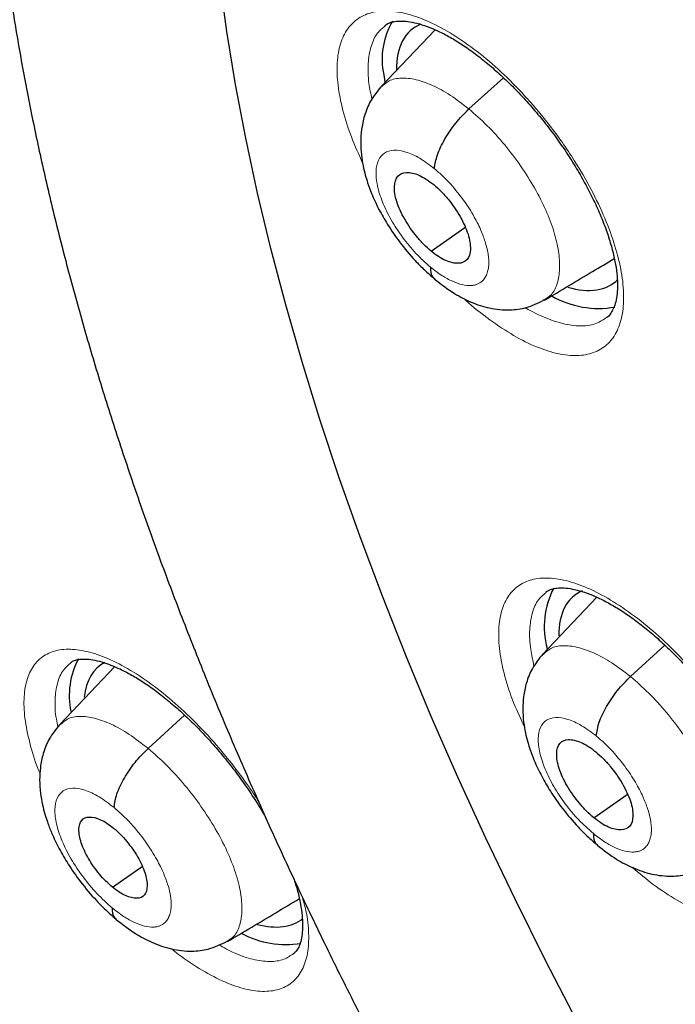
# Model space of a CAD drawing. Header units: millimetres. Extents: x 8 to 2236, y 12 to 2208.
# Tile 114 of 165: x 2021.07 to 2027.15, y 860.5 to 869.63. Entities that reach past the tile are written whole.
import ezdxf

# ---------------------------------------------------------------- set-up
doc = ezdxf.new("R2010")
doc.units = ezdxf.units.MM

msp = doc.modelspace()

# ---------------------------------------------------------------- linework, layer by layer
at = {"color": 7, "linetype": 'Continuous', "lineweight": 30}
for p, q in [((2024.92, 869.5335), (2024.4207, 869.0062)), ((2024.4443, 869.1156), (2024.4549, 869.0507)), ((2025.234, 868.7994), (2025.5537, 869.089)), ((2024.8836, 867.482), (2025.1979, 867.701)), ((2025.9328, 867.0308), (2025.9238, 867.0239)), ((2026.4191, 864.2753), (2025.9208, 863.7488)), ((2026.7317, 863.5401), (2027.0516, 863.8299)), ((2021.95, 863.6327), (2021.4406, 863.0946)), ((2022.2593, 862.8749), (2022.5982, 863.1819)), ((2026.3926, 862.2317), (2026.7029, 862.4479)), ((2021.9291, 861.5889), (2022.2035, 861.7801))]:
    msp.add_line(p, q, dxfattribs=at)
at = {"color": 7, "linetype": 'Continuous', "lineweight": 30, "flags": 128}
msp.add_lwpolyline([(2026.2403, 860.3375), (2025.945, 860.9078), (2025.6616, 861.4769), (2025.3904, 862.0441), (2025.1317, 862.6089), (2024.8857, 863.171), (2024.6526, 863.7297), (2024.4325, 864.2846), (2024.2258, 864.8351), (2024.0326, 865.3809), (2023.853, 865.9213), (2023.6873, 866.456), (2023.5355, 866.9845), (2023.3978, 867.5062), (2023.2744, 868.0208), (2023.1653, 868.5277), (2023.0706, 869.0266), (2022.9904, 869.5169), (2022.9248, 869.9983)], dxfattribs=at)
at = {"color": 252, "linetype": 'Continuous', "lineweight": 0, "flags": 128}
msp.add_lwpolyline([(2026.2403, 860.3375), (2025.945, 860.9078), (2025.6616, 861.4769), (2025.3904, 862.0441), (2025.1317, 862.6089), (2024.8857, 863.171), (2024.6526, 863.7297), (2024.4325, 864.2846), (2024.2258, 864.8351), (2024.0326, 865.3809), (2023.853, 865.9213), (2023.6873, 866.456), (2023.5355, 866.9845), (2023.3978, 867.5062), (2023.2744, 868.0208), (2023.1653, 868.5277), (2023.0706, 869.0266), (2022.9904, 869.5169), (2022.9248, 869.9983)], dxfattribs=at)
at = {"color": 7, "linetype": 'Continuous', "lineweight": 30}
for centre, radius, start, end in [((2025.1252, 869.2596), 0.696, 149.52654, 191.94402), ((2026.4371, 867.83), 0.8788, 240.51845, 279.81958), ((2026.7104, 864.0009), 0.778, 152.47477, 194.95325), ((2022.2481, 863.3644), 0.7193, 151.7112, 191.98086), ((2023.5377, 861.9215), 0.8643, 241.71396, 279.21845)]:
    msp.add_arc(centre, radius, start, end, dxfattribs=at)
for centre, major_axis, ratio, start_param, end_param in [((2025.6456, 868.3651), (-0.9423, 1.1701), 0.456155, 6.139135, 6.813951), ((2025.6456, 868.3651), (-0.9423, 1.1701), 0.456155, 2.57064, 3.194255), ((2027.149, 863.119), (-0.9409, 1.1686), 0.457366, 6.153458, 6.806442), ((2022.748, 862.4664), (-0.9427, 1.1696), 0.458154, 6.189154, 6.715084), ((2022.748, 862.4664), (-0.9427, 1.1696), 0.458154, 2.590047, 3.147113)]:
    msp.add_ellipse(centre, major_axis=major_axis, ratio=ratio, start_param=start_param, end_param=end_param, dxfattribs=at)
for points, knots in [([(2010.4849, 896.4105), (2010.4639, 896.3919), (2010.335, 896.2777), (2010.1095, 896.054), (2009.8093, 895.7389), (2009.522, 895.4087), (2009.2465, 895.0651), (2008.9832, 894.7077), (2008.7322, 894.3367), (2008.4935, 893.9523), (2008.2673, 893.5546), (2008.0536, 893.1436), (2007.8527, 892.7196), (2007.6645, 892.2827), (2007.4893, 891.8331), (2007.327, 891.3709), (2007.1778, 890.8964), (2007.0417, 890.4098), (2006.9189, 889.9112), (2006.8094, 889.4009), (2006.7132, 888.8791), (2006.6304, 888.3461), (2006.5611, 887.8021), (2006.5051, 887.2473), (2006.4627, 886.6819), (2006.4337, 886.1062), (2006.4181, 885.5205), (2006.416, 884.925), (2006.4274, 884.32), (2006.4522, 883.7056), (2006.4904, 883.0822), (2006.542, 882.45), (2006.607, 881.8092), (2006.6852, 881.1602), (2006.7767, 880.5031), (2006.8814, 879.8382), (2006.9993, 879.1658), (2007.1302, 878.4862), (2007.2742, 877.7995), (2007.4311, 877.1061), (2007.6009, 876.4063), (2007.7835, 875.7002), (2007.9789, 874.9882), (2008.1869, 874.2705), (2008.4075, 873.5475), (2008.6405, 872.8193), (2008.886, 872.0863), (2009.1436, 871.3488), (2009.4135, 870.6069), (2009.6954, 869.8611), (2009.9892, 869.1116), (2010.2948, 868.3586), (2010.6122, 867.6026), (2010.9411, 866.8437), (2011.2814, 866.0822), (2011.6331, 865.3185), (2011.9959, 864.5528), (2012.3697, 863.7854), (2012.7544, 863.0166), (2013.1498, 862.2468), (2013.5558, 861.4762), (2013.9722, 860.7051), (2014.3988, 859.9338), (2014.8355, 859.1626), (2015.2821, 858.3917), (2015.7384, 857.6216), (2016.2043, 856.8525), (2016.6796, 856.0847), (2017.164, 855.3184), (2017.6574, 854.554), (2018.1596, 853.7918), (2018.6704, 853.0321), (2019.1897, 852.2751), (2019.7171, 851.5212), (2020.2525, 850.7707), (2020.7958, 850.0237), (2021.3466, 849.2807), (2021.9047, 848.542), (2022.47, 847.8077), (2023.0423, 847.0782), (2023.6212, 846.3538), (2024.2067, 845.6347), (2024.7984, 844.9213), (2025.3961, 844.2137), (2025.9996, 843.5124), (2026.6087, 842.8175), (2027.2231, 842.1293), (2027.8425, 841.4481), (2028.4669, 840.7742), (2029.0958, 840.1078), (2029.7291, 839.4491), (2030.3665, 838.7985), (2031.0078, 838.1562), (2031.6527, 837.5224), (2032.301, 836.8973), (2032.9525, 836.2816), (2033.5407, 835.735), (2033.9128, 835.398), (2034.0657, 835.2594)], [0, 0, 0, 0, 0.002012, 0.012365, 0.022721, 0.033085, 0.043456, 0.053839, 0.064233, 0.074642, 0.085064, 0.095502, 0.105955, 0.116422, 0.126904, 0.137401, 0.14791, 0.158431, 0.168963, 0.179505, 0.190055, 0.200613, 0.211177, 0.221747, 0.232321, 0.242899, 0.25348, 0.264063, 0.274647, 0.285232, 0.295818, 0.306404, 0.316989, 0.327574, 0.338159, 0.348742, 0.359324, 0.369905, 0.380485, 0.391063, 0.40164, 0.412215, 0.422789, 0.433362, 0.443933, 0.454503, 0.465071, 0.475638, 0.486204, 0.496769, 0.507332, 0.517894, 0.528455, 0.539015, 0.549574, 0.560132, 0.570688, 0.581244, 0.591799, 0.602354, 0.612907, 0.62346, 0.634012, 0.644563, 0.655114, 0.665665, 0.676214, 0.686763, 0.697312, 0.707861, 0.718409, 0.728956, 0.739504, 0.750051, 0.760597, 0.771144, 0.781691, 0.792237, 0.802783, 0.813329, 0.823875, 0.834421, 0.844968, 0.855514, 0.86606, 0.876606, 0.887153, 0.8977, 0.908247, 0.918794, 0.929342, 0.939889, 0.950438, 0.960986, 0.971535, 0.982085, 0.992635, 1, 1, 1, 1]), ([(2023.4206, 879.2), (2023.368, 879.1565), (2023.2287, 879.041), (2023.0157, 878.8378), (2022.7805, 878.5924), (2022.5579, 878.3327), (2022.3476, 878.0597), (2022.1496, 877.7732), (2021.9642, 877.4732), (2021.7915, 877.16), (2021.6317, 876.8335), (2021.485, 876.4939), (2021.3516, 876.1414), (2021.2317, 875.7761), (2021.1255, 875.3984), (2021.0331, 875.0085), (2020.9549, 874.6068), (2020.8908, 874.1937), (2020.841, 873.7696), (2020.8054, 873.335), (2020.7842, 872.8904), (2020.7774, 872.4361), (2020.7847, 871.9726), (2020.8063, 871.5004), (2020.842, 871.02), (2020.8917, 870.5316), (2020.9552, 870.0358), (2021.0326, 869.5329), (2021.1235, 869.0234), (2021.2279, 868.5075), (2021.3456, 867.9857), (2021.4765, 867.4582), (2021.6205, 866.9255), (2021.7773, 866.3879), (2021.9468, 865.8458), (2022.1288, 865.2995), (2022.3232, 864.7493), (2022.5298, 864.1957), (2022.7485, 863.639), (2022.979, 863.0795), (2023.2211, 862.5176), (2023.4747, 861.9537), (2023.7395, 861.3882), (2024.0154, 860.8214), (2024.3021, 860.2537), (2024.5995, 859.6855), (2024.9073, 859.1172), (2025.2252, 858.5491), (2025.5531, 857.9817), (2025.8908, 857.4153), (2026.2378, 856.8503), (2026.5941, 856.2871), (2026.9594, 855.7261), (2027.3333, 855.1677), (2027.7157, 854.6122), (2028.1063, 854.06), (2028.5047, 853.5116), (2028.9107, 852.9672), (2029.324, 852.4274), (2029.7444, 851.8923), (2030.1714, 851.3626), (2030.605, 850.8384), (2031.0446, 850.3201), (2031.49, 849.8083), (2031.941, 849.3031), (2032.3972, 848.8049), (2032.8582, 848.3142), (2033.3238, 847.8312), (2033.7936, 847.3562), (2034.2674, 846.8898), (2034.7448, 846.432), (2035.2254, 845.9835), (2035.7, 845.5517), (2036.0154, 845.2746), (2036.1687, 845.14)], [0, 0, 0, 0, 0.0078937, 0.0209482, 0.0340147, 0.0471103, 0.0602513, 0.073452, 0.0867251, 0.1000806, 0.1135259, 0.1270655, 0.1407006, 0.1544299, 0.1682492, 0.1821522, 0.1961308, 0.2101759, 0.2242776, 0.2384261, 0.2526121, 0.2668267, 0.281062, 0.2953113, 0.3095685, 0.323829, 0.3380876, 0.3523414, 0.3665884, 0.3808268, 0.3950556, 0.4092739, 0.4234814, 0.4376778, 0.451863, 0.4660374, 0.480201, 0.4943543, 0.5084977, 0.5226315, 0.5367563, 0.5508726, 0.5649808, 0.5790815, 0.5931752, 0.6072623, 0.6213434, 0.6354189, 0.6494893, 0.663555, 0.6776166, 0.6916743, 0.7057287, 0.7197801, 0.733829, 0.7478758, 0.7619208, 0.7759645, 0.7900071, 0.8040492, 0.818091, 0.8321329, 0.8461753, 0.8602184, 0.8742626, 0.8883083, 0.902356, 0.916406, 0.9304587, 0.9445144, 0.9585737, 0.972637, 0.9867047, 1, 1, 1, 1]), ([(2024.4552, 869.5714), (2024.4608, 869.5763), (2024.4763, 869.5897), (2024.5085, 869.6027), (2024.5604, 869.614), (2024.6263, 869.6156), (2024.7065, 869.6055), (2024.7967, 869.5826), (2024.8959, 869.5465), (2025.0026, 869.4966), (2025.115, 869.4332), (2025.2311, 869.3568), (2025.3498, 869.2681), (2025.4703, 869.1676), (2025.592, 869.0555), (2025.7131, 868.933), (2025.8315, 868.8018), (2025.9456, 868.6637), (2026.0534, 868.5209), (2026.1535, 868.3751), (2026.2454, 868.2276), (2026.3289, 868.0791), (2026.4032, 867.9309), (2026.4672, 867.7851), (2026.5201, 867.6442), (2026.5611, 867.5106), (2026.59, 867.3866), (2026.607, 867.2743), (2026.6129, 867.1739), (2026.6088, 867.0859), (2026.5959, 867.0112), (2026.576, 866.9508), (2026.5506, 866.9053), (2026.5304, 866.8791), (2026.5161, 866.8697), (2026.5129, 866.8676)], [0, 0, 0, 0, 0.018467, 0.051603, 0.081895, 0.114244, 0.145298, 0.176096, 0.206929, 0.237878, 0.268893, 0.299799, 0.330448, 0.361649, 0.39328, 0.425224, 0.457341, 0.489462, 0.52144, 0.553129, 0.584581, 0.616274, 0.648151, 0.680063, 0.711819, 0.743263, 0.774266, 0.804669, 0.83459, 0.864795, 0.89516, 0.925816, 0.957196, 0.990414, 1, 1, 1, 1]), ([(2024.4186, 869.0048), (2024.384, 868.9621), (2024.3187, 868.8817), (2024.2639, 868.7432), (2024.2365, 868.6152), (2024.2284, 868.4923), (2024.2347, 868.3805), (2024.251, 868.2775), (2024.2718, 868.191), (2024.2981, 868.1046), (2024.3368, 868.0002), (2024.3969, 867.8706), (2024.4836, 867.7194), (2024.595, 867.5572), (2024.7125, 867.4169), (2024.8224, 867.3049), (2024.8825, 867.2538), (2024.9135, 867.2275)], [0, 0, 0, 0, 0.08731, 0.164458, 0.231433, 0.288514, 0.350405, 0.401646, 0.444859, 0.481649, 0.534817, 0.61336, 0.68882, 0.778397, 0.881944, 0.939099, 1, 1, 1, 1]), ([(2024.9137, 868.2463), (2024.9202, 868.2874), (2024.9331, 868.3695), (2025.0081, 868.5214), (2025.1094, 868.6738), (2025.1925, 868.7576), (2025.234, 868.7994)], [0, 0, 0, 0, 0.250232, 0.500228, 0.750137, 1, 1, 1, 1]), ([(2024.8836, 867.482), (2024.8605, 867.5021), (2024.8145, 867.5424), (2024.7274, 867.6407), (2024.6327, 867.7779), (2024.5565, 867.9452), (2024.5346, 868.0877), (2024.566, 868.1863), (2024.6501, 868.2216), (2024.7494, 868.1989), (2024.8384, 868.1521), (2024.8846, 868.1163), (2024.9078, 868.0984)], [0, 0, 0, 0, 0.062836, 0.12554, 0.250833, 0.375525, 0.499997, 0.624471, 0.749166, 0.874459, 0.937163, 1, 1, 1, 1]), ([(2024.9078, 868.0984), (2024.9308, 868.0783), (2024.9769, 868.038), (2025.0639, 867.9397), (2025.1586, 867.8024), (2025.2348, 867.6351), (2025.2567, 867.4926), (2025.2253, 867.3941), (2025.1412, 867.3588), (2025.042, 867.3815), (2024.9529, 867.4283), (2024.9067, 867.4641), (2024.8836, 867.482)], [0, 0, 0, 0, 0.062836, 0.12554, 0.250834, 0.375525, 0.499996, 0.624471, 0.749166, 0.874459, 0.937163, 1, 1, 1, 1]), ([(2025.9353, 867.0273), (2026.0844, 867.1164), (2026.3019, 867.2463), (2026.5151, 867.3736), (2026.5821, 867.4137)], [0, 0, 0, 0, 0.685501, 1, 1, 1, 1]), ([(2024.8779, 867.3343), (2024.8791, 867.2984), (2024.8806, 867.2503), (2024.9103, 867.2339), (2024.9179, 867.2298)], [0, 0, 0, 0, 0.745553, 1, 1, 1, 1]), ([(2024.9136, 867.2241), (2024.9757, 867.1761), (2025.0868, 867.0902), (2025.2602, 867.0038), (2025.4214, 866.9492), (2025.6051, 866.9316), (2025.779, 866.9547), (2025.8769, 867.003), (2025.9314, 867.0299)], [0, 0, 0, 0, 0.195324, 0.34962, 0.521458, 0.693515, 0.829405, 1, 1, 1, 1]), ([(2025.9472, 864.3213), (2025.9523, 864.3258), (2025.9669, 864.3385), (2025.9974, 864.3508), (2026.0477, 864.3618), (2026.1123, 864.3635), (2026.1914, 864.3536), (2026.2807, 864.3311), (2026.3793, 864.2955), (2026.4857, 864.2462), (2026.598, 864.1835), (2026.7142, 864.1078), (2026.8332, 864.0199), (2026.9542, 863.9202), (2027.0766, 863.809), (2027.1985, 863.6875), (2027.318, 863.5572), (2027.4332, 863.4201), (2027.5424, 863.2782), (2027.644, 863.1333), (2027.7375, 862.9867), (2027.8226, 862.8392), (2027.8986, 862.6918), (2027.9645, 862.5468), (2028.0192, 862.4066), (2028.0621, 862.2736), (2028.0929, 862.1501), (2028.1116, 862.0383), (2028.1191, 861.9383), (2028.1166, 861.8508), (2028.1052, 861.7767), (2028.0868, 861.7169), (2028.0629, 861.6721), (2028.0432, 861.646), (2028.0291, 861.6365), (2028.0253, 861.634)], [0, 0, 0, 0, 0.0180803, 0.0509283, 0.081035, 0.1131795, 0.1440809, 0.1747751, 0.2055299, 0.2364321, 0.2674249, 0.2983299, 0.3289728, 0.3601407, 0.3917449, 0.4236672, 0.4557681, 0.4878795, 0.5198522, 0.5515464, 0.5829831, 0.6146463, 0.6464996, 0.6783984, 0.7101481, 0.7415906, 0.7725916, 0.8029967, 0.8328912, 0.8630337, 0.893319, 0.9238679, 0.9551041, 0.9881376, 1, 1, 1, 1]), ([(2025.9187, 863.7474), (2025.8844, 863.7052), (2025.8199, 863.6255), (2025.7658, 863.4882), (2025.7391, 863.3609), (2025.7318, 863.2381), (2025.7389, 863.126), (2025.7563, 863.0226), (2025.7779, 862.936), (2025.8051, 862.8499), (2025.8447, 862.7464), (2025.9057, 862.618), (2025.9932, 862.4682), (2026.1054, 862.3075), (2026.2233, 862.1685), (2026.3334, 862.0575), (2026.3935, 862.0068), (2026.4245, 861.9806)], [0, 0, 0, 0, 0.086614, 0.163359, 0.230234, 0.287509, 0.350076, 0.401918, 0.44541, 0.482235, 0.535441, 0.61394, 0.689317, 0.778767, 0.882147, 0.939205, 1, 1, 1, 1]), ([(2021.539, 863.6663), (2021.5432, 863.67), (2021.5557, 863.6812), (2021.5821, 863.6919), (2021.6286, 863.7022), (2021.6896, 863.7034), (2021.7654, 863.6934), (2021.8518, 863.671), (2021.9477, 863.6354), (2022.0517, 863.5863), (2022.1621, 863.5237), (2022.2767, 863.448), (2022.3944, 863.3602), (2022.5142, 863.2606), (2022.6355, 863.1495), (2022.7567, 863.0281), (2022.8758, 862.8979), (2022.991, 862.7607), (2023.1006, 862.6187), (2023.2026, 862.4737), (2023.2869, 862.344), (2023.3333, 862.2631), (2023.3517, 862.2311)], [0, 0, 0, 0, 0.027479, 0.082269, 0.132071, 0.185285, 0.236334, 0.287083, 0.338009, 0.389267, 0.44075, 0.492184, 0.543175, 0.594946, 0.647463, 0.70053, 0.753916, 0.807348, 0.860569, 0.913363, 0.965674, 1, 1, 1, 1]), ([(2026.4146, 862.9896), (2026.4207, 863.0303), (2026.4328, 863.1116), (2026.5068, 863.2628), (2026.6075, 863.4148), (2026.6903, 863.4983), (2026.7317, 863.5401)], [0, 0, 0, 0, 0.250558, 0.500389, 0.75004, 1, 1, 1, 1]), ([(2021.4385, 863.0931), (2021.4043, 863.0509), (2021.3396, 862.9711), (2021.2856, 862.8332), (2021.259, 862.7047), (2021.2519, 862.5798), (2021.2597, 862.4651), (2021.2781, 862.3588), (2021.3009, 862.27), (2021.3291, 862.1822), (2021.3701, 862.0766), (2021.433, 861.9455), (2021.5226, 861.7928), (2021.6371, 861.6291), (2021.757, 861.4872), (2021.8687, 861.374), (2021.9296, 861.3221), (2021.961, 861.2954)], [0, 0, 0, 0, 0.085301, 0.161235, 0.227785, 0.285185, 0.348554, 0.401142, 0.444941, 0.481849, 0.535427, 0.61414, 0.689581, 0.779017, 0.882309, 0.939295, 1, 1, 1, 1]), ([(2026.3926, 862.2317), (2026.3694, 862.2518), (2026.3232, 862.2919), (2026.2355, 862.3897), (2026.1398, 862.5263), (2026.0624, 862.6925), (2026.0391, 862.8339), (2026.0693, 862.9315), (2026.1526, 862.9661), (2026.2516, 862.9432), (2026.3407, 862.8964), (2026.387, 862.8608), (2026.4102, 862.8429)], [0, 0, 0, 0, 0.062836, 0.125538, 0.250829, 0.375521, 0.499992, 0.624471, 0.749169, 0.87446, 0.937163, 1, 1, 1, 1]), ([(2021.9448, 862.3264), (2021.9505, 862.3669), (2021.962, 862.4476), (2022.0352, 862.5983), (2022.1354, 862.75), (2022.2179, 862.8332), (2022.2593, 862.8749)], [0, 0, 0, 0, 0.250967, 0.500568, 0.749891, 1, 1, 1, 1]), ([(2026.4102, 862.8429), (2026.4334, 862.8228), (2026.4796, 862.7827), (2026.5672, 862.6848), (2026.6629, 862.5483), (2026.7404, 862.3821), (2026.7636, 862.2407), (2026.7335, 862.1431), (2026.6502, 862.1085), (2026.5512, 862.1314), (2026.4621, 862.1781), (2026.4158, 862.2138), (2026.3926, 862.2317)], [0, 0, 0, 0, 0.0628355, 0.1255375, 0.250829, 0.3755206, 0.4999913, 0.6244703, 0.7491691, 0.8744603, 0.9371627, 1, 1, 1, 1]), ([(2021.9291, 861.5889), (2021.9084, 861.607), (2021.867, 861.6433), (2021.7883, 861.7315), (2021.7022, 861.8545), (2021.6321, 862.0038), (2021.6105, 862.1305), (2021.6368, 862.2175), (2021.7106, 862.2478), (2021.7988, 862.2265), (2021.8784, 862.1839), (2021.9199, 862.1516), (2021.9406, 862.1354)], [0, 0, 0, 0, 0.062835, 0.125537, 0.250829, 0.375518, 0.499985, 0.624467, 0.749168, 0.87446, 0.937162, 1, 1, 1, 1]), ([(2021.9406, 862.1354), (2021.9614, 862.1173), (2022.0028, 862.081), (2022.0814, 861.9927), (2022.1675, 861.8698), (2022.2376, 861.7205), (2022.2592, 861.5938), (2022.233, 861.5068), (2022.1592, 861.4766), (2022.071, 861.4978), (2021.9914, 861.5404), (2021.9499, 861.5727), (2021.9291, 861.5889)], [0, 0, 0, 0, 0.062835, 0.125537, 0.250829, 0.375517, 0.499984, 0.624466, 0.749168, 0.874459, 0.937162, 1, 1, 1, 1]), ([(2026.3885, 862.0853), (2026.3899, 862.0496), (2026.3919, 862.0024), (2026.4215, 861.9866), (2026.4287, 861.9827)], [0, 0, 0, 0, 0.75642, 1, 1, 1, 1]), ([(2026.4245, 861.9772), (2026.4838, 861.9314), (2026.591, 861.8487), (2026.7632, 861.7611), (2026.9221, 861.7052), (2027.1074, 861.6845), (2027.2853, 861.7051), (2027.3872, 861.7548), (2027.4443, 861.7827)], [0, 0, 0, 0, 0.186297, 0.336668, 0.515988, 0.683641, 0.822591, 1, 1, 1, 1]), ([(2023.6075, 861.6738), (2023.6145, 861.6537), (2023.6367, 861.5894), (2023.6619, 861.4893), (2023.6833, 861.3767), (2023.6929, 861.2765), (2023.6925, 861.1887), (2023.6831, 861.1146), (2023.6667, 861.0551), (2023.6452, 861.011), (2023.6263, 860.9847), (2023.6129, 860.975), (2023.6084, 860.9718)], [0, 0, 0, 0, 0.051443, 0.163938, 0.274311, 0.382661, 0.491587, 0.600855, 0.710761, 0.8226, 0.939999, 1, 1, 1, 1]), ([(2022.9961, 861.0847), (2023.1457, 861.1741), (2023.3696, 861.3078), (2023.5891, 861.439), (2023.662, 861.4825)], [0, 0, 0, 0, 0.6681253, 1, 1, 1, 1]), ([(2021.9252, 861.3981), (2021.9269, 861.3626), (2021.9291, 861.3164), (2021.9584, 861.301), (2021.9651, 861.2974)], [0, 0, 0, 0, 0.769514, 1, 1, 1, 1]), ([(2021.9611, 861.2921), (2022.0211, 861.2453), (2022.1298, 861.1605), (2022.3049, 861.0696), (2022.4667, 861.0114), (2022.6547, 860.9896), (2022.8334, 861.0099), (2022.9352, 861.0596), (2022.9921, 861.0873)], [0, 0, 0, 0, 0.186422, 0.337415, 0.519902, 0.688133, 0.825521, 1, 1, 1, 1])]:
    msp.add_open_spline(points, degree=3, knots=knots, dxfattribs=at)
at = {"color": 252, "linetype": 'Continuous', "lineweight": 0}
for points, knots in [([(2024.2491, 868.2988), (2024.2133, 868.3776), (2024.1369, 868.5451), (2024.0604, 868.7889), (2024.0149, 869.0231), (2024.0071, 869.2319), (2024.0377, 869.4081), (2024.1046, 869.5484), (2024.2071, 869.647), (2024.3412, 869.7029), (2024.5042, 869.7128), (2024.6905, 869.6782), (2024.8957, 869.5981), (2025.1132, 869.4766), (2025.3374, 869.3156), (2025.5616, 869.121), (2025.7795, 868.8971), (2025.9595, 868.682), (2026.1023, 868.4882), (2026.2351, 868.2896), (2026.3721, 868.0533), (2026.4999, 867.7851), (2026.5942, 867.5262), (2026.6536, 867.2836), (2026.675, 867.0649), (2026.6593, 866.8754), (2026.6055, 866.7216), (2026.5165, 866.6063), (2026.3935, 866.5347), (2026.2412, 866.5068), (2026.0628, 866.5253), (2025.8643, 866.5881), (2025.6504, 866.6942), (2025.4286, 866.8428), (2025.2717, 866.9631), (2025.1929, 867.0395), (2025.1874, 867.0448)], [0, 0, 0, 0, 0.027514, 0.058557, 0.089589, 0.12062, 0.151647, 0.182675, 0.213707, 0.244739, 0.275783, 0.306827, 0.337885, 0.368942, 0.40001, 0.431077, 0.462146, 0.493215, 0.512635, 0.532056, 0.563091, 0.594127, 0.625163, 0.656199, 0.687229, 0.718258, 0.749286, 0.780313, 0.811349, 0.842384, 0.873432, 0.904481, 0.935542, 0.966604, 0.997673, 1, 1, 1, 1]), ([(2024.4572, 869.5697), (2024.4323, 869.5489), (2024.3753, 869.5012), (2024.3226, 869.3823), (2024.2956, 869.2252), (2024.2991, 869.0592), (2024.3249, 868.9393), (2024.3355, 868.8902)], [0, 0, 0, 0, 0.173093, 0.396919, 0.620745, 0.8446, 1, 1, 1, 1]), ([(2024.4226, 869.0036), (2024.4451, 869.0242), (2024.4943, 869.0693), (2024.6045, 869.0912), (2024.741, 869.0773), (2024.8957, 869.0226), (2025.0621, 868.9331), (2025.1767, 868.844), (2025.234, 868.7994)], [0, 0, 0, 0, 0.1444611, 0.3154987, 0.4865567, 0.6576772, 0.8287255, 1, 1, 1, 1]), ([(2025.234, 868.7994), (2025.2911, 868.7497), (2025.4053, 868.6502), (2025.5681, 868.4684), (2025.7171, 868.2728), (2025.8467, 868.0676), (2025.9513, 867.8614), (2026.027, 867.6621), (2026.0699, 867.478), (2026.0804, 867.315), (2026.0576, 867.1798), (2026.01, 867.0803), (2025.9562, 867.0458), (2025.9328, 867.0308)], [0, 0, 0, 0, 0.092985, 0.185847, 0.278749, 0.371616, 0.464472, 0.557248, 0.649975, 0.742826, 0.835677, 0.928406, 1, 1, 1, 1]), ([(2024.8779, 867.3343), (2024.8324, 867.3749), (2024.7415, 867.4562), (2024.6159, 867.609), (2024.5093, 867.772), (2024.429, 867.9369), (2024.3805, 868.0917), (2024.3672, 868.2259), (2024.3899, 868.3305), (2024.4471, 868.3981), (2024.5349, 868.4245), (2024.6472, 868.4072), (2024.7766, 868.3499), (2024.868, 868.2808), (2024.9137, 868.2463)], [0, 0, 0, 0, 0.083335, 0.166665, 0.249997, 0.333327, 0.416666, 0.5, 0.583337, 0.666672, 0.750002, 0.833334, 0.916666, 1, 1, 1, 1]), ([(2024.9137, 868.2463), (2024.9401, 868.2238), (2024.9916, 868.1797), (2025.0864, 868.081), (2025.1885, 867.9538), (2025.2836, 867.8044), (2025.3491, 867.6721), (2025.3894, 867.562), (2025.4079, 867.4861), (2025.4153, 867.4369), (2025.418, 867.4069), (2025.4188, 867.3816), (2025.4186, 867.3627), (2025.4172, 867.3409), (2025.413, 867.3093), (2025.402, 867.2705), (2025.3825, 867.2319), (2025.3599, 867.2054), (2025.3353, 867.1869), (2025.3122, 867.175), (2025.2847, 867.1665), (2025.2402, 867.1609), (2025.1739, 867.1678), (2025.0821, 867.1997), (2024.982, 867.2531), (2024.9128, 867.3071), (2024.8779, 867.3343)], [0, 0, 0, 0, 0.048256, 0.094112, 0.178937, 0.254869, 0.321842, 0.379876, 0.428895, 0.450046, 0.468964, 0.48565, 0.500103, 0.507847, 0.532093, 0.5715, 0.606182, 0.647519, 0.670672, 0.695465, 0.721903, 0.750007, 0.811595, 0.873776, 0.936513, 1, 1, 1, 1]), ([(2025.7583, 866.9589), (2025.7586, 866.9587), (2025.8247, 866.9148), (2025.9505, 866.859), (2026.1281, 866.7989), (2026.2863, 866.7835), (2026.4181, 866.8038), (2026.4824, 866.8483), (2026.5123, 866.8689)], [0, 0, 0, 0, 0.000911, 0.20643, 0.411784, 0.617137, 0.822419, 1, 1, 1, 1]), ([(2025.7494, 863.0728), (2025.7152, 863.1461), (2025.6398, 863.3076), (2025.5628, 863.5448), (2025.5149, 863.7771), (2025.5048, 863.984), (2025.5333, 864.1587), (2025.5981, 864.2974), (2025.699, 864.3948), (2025.8318, 864.4497), (2025.9938, 864.4588), (2026.1795, 864.4236), (2026.3845, 864.3433), (2026.6022, 864.2219), (2026.827, 864.0613), (2027.0521, 863.8674), (2027.2713, 863.6445), (2027.4526, 863.4305), (2027.5967, 863.2379), (2027.7308, 863.0405), (2027.8697, 862.8058), (2027.9997, 862.5394), (2028.0963, 862.2824), (2028.1581, 862.0417), (2028.1818, 861.8249), (2028.1684, 861.637), (2028.1166, 861.4848), (2028.0294, 861.3709), (2027.9078, 861.3004), (2027.7566, 861.2734), (2027.579, 861.2926), (2027.3808, 861.3554), (2027.1671, 861.4628), (2026.9536, 861.6002), (2026.8132, 861.7177), (2026.7478, 861.7724)], [0, 0, 0, 0, 0.026001, 0.057281, 0.088558, 0.119834, 0.151115, 0.182397, 0.213691, 0.244985, 0.276292, 0.3076, 0.338917, 0.370234, 0.401552, 0.43287, 0.464179, 0.495489, 0.515048, 0.534607, 0.565884, 0.597162, 0.628439, 0.659717, 0.690994, 0.722271, 0.753555, 0.78484, 0.816138, 0.847437, 0.878748, 0.910059, 0.941378, 0.972696, 1, 1, 1, 1]), ([(2025.9491, 864.3196), (2025.9247, 864.299), (2025.8686, 864.252), (2025.8177, 864.1345), (2025.7928, 863.979), (2025.7987, 863.8115), (2025.8268, 863.6892), (2025.8388, 863.637)], [0, 0, 0, 0, 0.171463, 0.392842, 0.614221, 0.835556, 1, 1, 1, 1]), ([(2025.9227, 863.7461), (2025.9448, 863.7664), (2025.9931, 863.8108), (2026.1024, 863.8321), (2026.2384, 863.8177), (2026.3928, 863.7628), (2026.5593, 863.6733), (2026.6742, 863.5845), (2026.7317, 863.5401)], [0, 0, 0, 0, 0.1439451, 0.3150859, 0.4862475, 0.6574705, 0.8286207, 1, 1, 1, 1]), ([(2021.2578, 862.6423), (2021.257, 862.644), (2021.2169, 862.733), (2021.167, 862.8994), (2021.1151, 863.1308), (2021.1035, 863.3355), (2021.1292, 863.5079), (2021.1912, 863.6443), (2021.2891, 863.7391), (2021.4186, 863.7914), (2021.5775, 863.7978), (2021.7602, 863.76), (2021.9623, 863.6772), (2022.1775, 863.5534), (2022.3999, 863.3906), (2022.6233, 863.1948), (2022.8407, 862.9705), (2023.0217, 862.7557), (2023.1637, 862.5624), (2023.2449, 862.4481), (2023.2806, 862.3875), (2023.2836, 862.3826)], [0, 0, 0, 0, 0.0012189, 0.0623827, 0.1235415, 0.1847005, 0.2458919, 0.3070835, 0.3683308, 0.4295783, 0.4908802, 0.5521822, 0.6135137, 0.6748451, 0.736168, 0.7974906, 0.8587705, 0.9200501, 0.9583212, 0.9965923, 1, 1, 1, 1]), ([(2021.541, 863.6644), (2021.5174, 863.6446), (2021.4632, 863.5991), (2021.4148, 863.484), (2021.3933, 863.3302), (2021.3975, 863.1904), (2021.4189, 863.0974), (2021.4244, 863.0736)], [0, 0, 0, 0, 0.1878, 0.430729, 0.673656, 0.916436, 1, 1, 1, 1]), ([(2026.7317, 863.5401), (2026.789, 863.4905), (2026.9037, 863.3913), (2027.0675, 863.2103), (2027.2178, 863.0157), (2027.3489, 862.8117), (2027.4551, 862.6068), (2027.5325, 862.4088), (2027.5771, 862.2262), (2027.5892, 862.0645), (2027.568, 861.9306), (2027.5217, 861.8323), (2027.4687, 861.7983), (2027.4456, 861.7836)], [0, 0, 0, 0, 0.093018, 0.185913, 0.278848, 0.371748, 0.464637, 0.557446, 0.650205, 0.743088, 0.835973, 0.928736, 1, 1, 1, 1]), ([(2021.4425, 863.0917), (2021.4646, 863.112), (2021.5129, 863.1564), (2021.6228, 863.1769), (2021.7599, 863.161), (2021.916, 863.1039), (2022.0845, 863.0116), (2022.201, 862.9205), (2022.2593, 862.8749)], [0, 0, 0, 0, 0.143314, 0.314582, 0.48587, 0.657218, 0.828494, 1, 1, 1, 1]), ([(2026.3885, 862.0853), (2026.3428, 862.1257), (2026.2515, 862.2067), (2026.1249, 862.3588), (2026.0171, 862.5209), (2025.9355, 862.6848), (2025.8858, 862.8384), (2025.8711, 862.9716), (2025.8927, 863.0752), (2025.9489, 863.1421), (2026.0359, 863.1678), (2026.1478, 863.1502), (2026.2771, 863.0928), (2026.3688, 863.024), (2026.4146, 862.9896)], [0, 0, 0, 0, 0.083335, 0.166662, 0.249996, 0.333331, 0.416666, 0.5, 0.583335, 0.666671, 0.750002, 0.833334, 0.916666, 1, 1, 1, 1]), ([(2026.4146, 862.9896), (2026.4412, 862.967), (2026.4931, 862.9229), (2026.5889, 862.8241), (2026.692, 862.697), (2026.7882, 862.548), (2026.8546, 862.4164), (2026.8955, 862.3073), (2026.9145, 862.2324), (2026.9221, 862.1839), (2026.9251, 862.1544), (2026.9262, 862.1296), (2026.9261, 862.1111), (2026.925, 862.0897), (2026.9211, 862.0584), (2026.9106, 862.02), (2026.8916, 861.9818), (2026.8694, 861.9555), (2026.8451, 861.9372), (2026.8223, 861.9255), (2026.795, 861.9172), (2026.7508, 861.9119), (2026.6846, 861.919), (2026.5929, 861.951), (2026.4928, 862.0044), (2026.4234, 862.0582), (2026.3885, 862.0853)], [0, 0, 0, 0, 0.0484818, 0.0945324, 0.1796564, 0.2557682, 0.3228014, 0.3807746, 0.429613, 0.4506296, 0.4693822, 0.4858736, 0.5001005, 0.5077995, 0.5320022, 0.5713941, 0.6060818, 0.6474389, 0.6706066, 0.6954173, 0.7218763, 0.7500047, 0.8116865, 0.8738993, 0.9366049, 1, 1, 1, 1]), ([(2022.2593, 862.8749), (2022.3175, 862.8241), (2022.4338, 862.7225), (2022.6004, 862.5374), (2022.7534, 862.3388), (2022.8873, 862.1307), (2022.9959, 861.922), (2023.0755, 861.7207), (2023.1219, 861.5351), (2023.1354, 861.3712), (2023.1151, 861.2357), (2023.0693, 861.1367), (2023.0163, 861.1029), (2022.9934, 861.0883)], [0, 0, 0, 0, 0.093063, 0.186004, 0.278985, 0.37193, 0.464865, 0.557719, 0.650521, 0.743449, 0.83638, 0.929189, 1, 1, 1, 1]), ([(2021.9252, 861.3981), (2021.8783, 861.4401), (2021.7843, 861.524), (2021.6538, 861.6815), (2021.5424, 861.849), (2021.4578, 862.0181), (2021.4058, 862.1763), (2021.3898, 862.3132), (2021.411, 862.4194), (2021.468, 862.4875), (2021.5567, 862.5131), (2021.6711, 862.4939), (2021.8036, 862.4338), (2021.8977, 862.3622), (2021.9448, 862.3264)], [0, 0, 0, 0, 0.083337, 0.16667, 0.250005, 0.333339, 0.416673, 0.500005, 0.58334, 0.666674, 0.750004, 0.833336, 0.916667, 1, 1, 1, 1]), ([(2021.9448, 862.3264), (2021.9721, 862.303), (2022.0254, 862.2573), (2022.1239, 862.155), (2022.2303, 862.0236), (2022.3297, 861.8697), (2022.3986, 861.7339), (2022.4413, 861.6214), (2022.4613, 861.5443), (2022.4695, 861.4944), (2022.4728, 861.4641), (2022.4741, 861.4386), (2022.4742, 861.4195), (2022.4732, 861.3975), (2022.4695, 861.3654), (2022.4591, 861.326), (2022.4399, 861.287), (2022.4174, 861.2603), (2022.3928, 861.2418), (2022.3696, 861.23), (2022.3418, 861.2217), (2022.2967, 861.2167), (2022.229, 861.2246), (2022.1351, 861.2584), (2022.0325, 861.3141), (2021.9611, 861.37), (2021.9252, 861.3981)], [0, 0, 0, 0, 0.04845, 0.094473, 0.179555, 0.255642, 0.322667, 0.380648, 0.429512, 0.450547, 0.469323, 0.485842, 0.5001, 0.50783, 0.532062, 0.571463, 0.606146, 0.64749, 0.670648, 0.695447, 0.721893, 0.750005, 0.811689, 0.873903, 0.936607, 1, 1, 1, 1]), ([(2023.6898, 861.498), (2023.7017, 861.456), (2023.7363, 861.3336), (2023.7535, 861.1555), (2023.7438, 860.969), (2023.6944, 860.8193), (2023.6103, 860.7079), (2023.4919, 860.64), (2023.3438, 860.6156), (2023.1693, 860.6375), (2022.974, 860.7025), (2022.7629, 860.8138), (2022.5962, 860.9202), (2022.5018, 860.9992), (2022.4817, 861.016)], [0, 0, 0, 0, 0.0482988, 0.1408214, 0.2333444, 0.3259306, 0.4185173, 0.5111917, 0.6038663, 0.696615, 0.7893636, 0.88214, 0.9749161, 1, 1, 1, 1]), ([(2022.9145, 861.0555), (2022.9634, 861.0284), (2023.0753, 860.9663), (2023.2352, 860.9142), (2023.3899, 860.8938), (2023.5177, 860.9112), (2023.5792, 860.9533), (2023.6079, 860.9729)], [0, 0, 0, 0, 0.1670547, 0.3825099, 0.5979651, 0.8132435, 1, 1, 1, 1])]:
    msp.add_open_spline(points, degree=3, knots=knots, dxfattribs=at)

doc.saveas('drawing.dxf')
